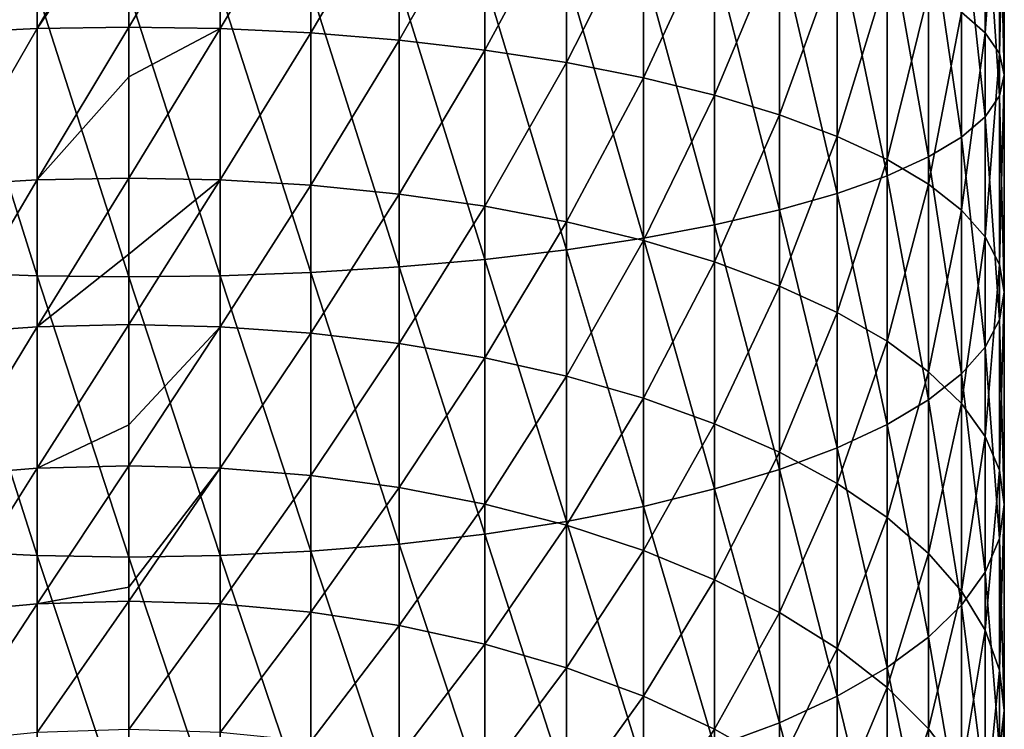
# Model space of a CAD drawing. Header units: metres. Extents: x -82 to 82, y -464 to 32.
# Tile 13 of 256: x -2 to 13, y -425 to -415. Entities that reach past the tile are written whole.
import ezdxf

# ---------------------------------------------------------------- set-up
doc = ezdxf.new("R2010")
doc.units = ezdxf.units.M
doc.layers.add('solid_K244121000C07', color=7, linetype='CONTINUOUS')

msp = doc.modelspace()

# ---------------------------------------------------------------- linework, layer by layer
at = {"layer": 'solid_K244121000C07'}
for points in [[(12.715919, -414.799988, 291.802704), (12.363734, -414.496613, 290.523834), (12.715919, -411.712799, 292.414734)], [(12.715919, -414.799988, 291.802704), (12.715919, -411.712799, 292.414734), (12.928784, -411.924957, 293.741852)], [(12.928784, -415.110199, 293.110382), (12.715919, -414.799988, 291.802704), (12.928784, -411.924957, 293.741852)], [(12.928784, -415.110199, 293.110382), (12.928784, -411.924957, 293.741852), (13, -412.139435, 295.08371)], [(13, -415.423859, 294.432556), (13, -412.139435, 295.08371), (12.928784, -412.353912, 296.425537)], [(13, -415.423859, 294.432556), (12.928784, -415.110199, 293.110382), (13, -412.139435, 295.08371)], [(12.928784, -415.737518, 295.75473), (12.928784, -412.353912, 296.425537), (12.715919, -412.56604, 297.752686)], [(12.928784, -415.737518, 295.75473), (13, -415.423859, 294.432556), (12.928784, -412.353912, 296.425537)], [(-2.702852, -414.803833, 281.418976), (-2.702852, -412.488739, 282.060028), (-1.35887, -412.439606, 281.852905)], [(-1.35887, -414.73941, 281.216095), (-2.702852, -414.803833, 281.418976), (-1.35887, -412.439606, 281.852905)], [(-1.35887, -414.73941, 281.216095), (-1.35887, -412.439606, 281.852905), (0, -412.423157, 281.78363)], [(0, -412.739594, 281.706848), (-1.35887, -414.73941, 281.216095), (0, -412.423157, 281.78363)], [(1.35887, -412.439606, 281.852905), (0, -414.717865, 281.148193), (0, -412.739594, 281.706848)], [(1.35887, -414.73941, 281.216095), (0, -414.717865, 281.148193), (1.35887, -412.439606, 281.852905)], [(1.35887, -414.73941, 281.216095), (1.35887, -412.439606, 281.852905), (2.702852, -412.488739, 282.060028)], [(2.702852, -414.803833, 281.418976), (1.35887, -414.73941, 281.216095), (2.702852, -412.488739, 282.060028)], [(2.702852, -414.803833, 281.418976), (2.702852, -412.488739, 282.060028), (4.017221, -412.570038, 282.40271)], [(4.017221, -414.91037, 281.754639), (2.702852, -414.803833, 281.418976), (4.017221, -412.570038, 282.40271)], [(4.017221, -414.91037, 281.754639), (4.017221, -412.570038, 282.40271), (5.287576, -412.682587, 282.877167)], [(5.287576, -415.057892, 282.219452), (4.017221, -414.91037, 281.754639), (5.287576, -412.682587, 282.877167)], [(5.287576, -415.057892, 282.219452), (5.287576, -412.682587, 282.877167), (6.5, -412.825195, 283.478271)], [(12.715919, -416.04776, 297.062439), (12.715919, -412.56604, 297.752686), (12.363734, -412.773468, 299.050568)], [(12.715919, -416.04776, 297.062439), (12.928784, -415.737518, 295.75473), (12.715919, -412.56604, 297.752686)], [(0, -412.739594, 281.706848), (0, -414.717865, 281.148193), (-1.35887, -414.73941, 281.216095)], [(6.5, -415.244781, 282.808258), (5.287576, -415.057892, 282.219452), (6.5, -412.825195, 283.478271)], [(6.5, -415.244781, 282.808258), (6.5, -412.825195, 283.478271), (7.641208, -412.996246, 284.199341)], [(12.363734, -416.351135, 298.341309), (12.363734, -412.773468, 299.050568), (11.876091, -412.973999, 300.304993)], [(12.363734, -416.351135, 298.341309), (12.715919, -416.04776, 297.062439), (12.363734, -412.773468, 299.050568)], [(11.876091, -416.644379, 299.577362), (11.876091, -412.973999, 300.304993), (11.25833, -413.165344, 301.502228)], [(11.876091, -416.644379, 299.577362), (12.363734, -416.351135, 298.341309), (11.876091, -412.973999, 300.304993)], [(7.641208, -415.468994, 283.514648), (6.5, -415.244781, 282.808258), (7.641208, -412.996246, 284.199341)], [(7.641208, -415.468994, 283.514648), (7.641208, -412.996246, 284.199341), (8.698698, -413.193909, 285.032562)], [(8.698698, -415.728058, 284.330841), (7.641208, -415.468994, 283.514648), (8.698698, -413.193909, 285.032562)], [(8.698698, -415.728058, 284.330841), (8.698698, -413.193909, 285.032562), (9.660883, -413.416016, 285.968781)], [(11.25833, -416.924225, 300.75705), (11.25833, -413.165344, 301.502228), (10.51722, -413.34549, 302.62912)], [(11.25833, -416.924225, 300.75705), (11.876091, -416.644379, 299.577362), (11.25833, -413.165344, 301.502228)], [(9.660883, -416.019165, 285.247955), (8.698698, -415.728058, 284.330841), (9.660883, -413.416016, 285.968781)], [(10.51722, -417.187653, 301.867432), (10.51722, -413.34549, 302.62912), (9.660883, -413.51239, 303.67337)], [(9.660883, -416.019165, 285.247955), (9.660883, -413.416016, 285.968781), (10.51722, -413.660095, 286.997711)], [(10.51722, -417.187653, 301.867432), (11.25833, -416.924225, 300.75705), (10.51722, -413.34549, 302.62912)], [(9.660883, -417.431732, 302.896362), (9.660883, -413.51239, 303.67337), (8.698698, -413.664246, 304.623505)], [(9.660883, -417.431732, 302.896362), (10.51722, -417.187653, 301.867432), (9.660883, -413.51239, 303.67337)], [(8.698698, -417.653839, 303.83255), (8.698698, -413.664246, 304.623505), (7.641208, -413.799408, 305.469086)], [(8.698698, -417.653839, 303.83255), (9.660883, -417.431732, 302.896362), (8.698698, -413.664246, 304.623505)], [(10.51722, -416.339081, 286.25589), (9.660883, -416.019165, 285.247955), (10.51722, -413.660095, 286.997711)], [(10.51722, -416.339081, 286.25589), (10.51722, -413.660095, 286.997711), (11.25833, -413.923523, 288.108093)], [(7.641208, -417.851501, 304.665771), (7.641208, -413.799408, 305.469086), (6.5, -413.916382, 306.200928)], [(7.641208, -417.851501, 304.665771), (8.698698, -417.653839, 303.83255), (7.641208, -413.799408, 305.469086)], [(6.5, -418.022552, 305.386871), (6.5, -413.916382, 306.200928), (5.287576, -414.013885, 306.810944)], [(6.5, -418.022552, 305.386871), (7.641208, -417.851501, 304.665771), (6.5, -413.916382, 306.200928)], [(11.25833, -416.684326, 287.343597), (10.51722, -416.339081, 286.25589), (11.25833, -413.923523, 288.108093)], [(11.25833, -416.684326, 287.343597), (11.25833, -413.923523, 288.108093), (11.876091, -414.203369, 289.287781)], [(-1.35887, -418.408142, 307.012207), (-1.35887, -414.180054, 307.850433), (-2.702852, -414.146454, 307.640228)], [(-2.702852, -418.359009, 306.805084), (-1.35887, -418.408142, 307.012207), (-2.702852, -414.146454, 307.640228)], [(2.702852, -418.359009, 306.805084), (2.702852, -414.146454, 307.640228), (1.35887, -414.180054, 307.850433)], [(4.017221, -418.27771, 306.462433), (4.017221, -414.090851, 307.29245), (2.702852, -414.146454, 307.640228)], [(2.702852, -418.359009, 306.805084), (4.017221, -418.27771, 306.462433), (2.702852, -414.146454, 307.640228)], [(5.287576, -418.165161, 305.987946), (5.287576, -414.013885, 306.810944), (4.017221, -414.090851, 307.29245)], [(4.017221, -418.27771, 306.462433), (5.287576, -418.165161, 305.987946), (4.017221, -414.090851, 307.29245)], [(5.287576, -418.165161, 305.987946), (6.5, -418.022552, 305.386871), (5.287576, -414.013885, 306.810944)], [(0, -418.424561, 307.081512), (0, -414.191284, 307.920746), (-1.35887, -414.180054, 307.850433)], [(-1.35887, -418.408142, 307.012207), (0, -418.424561, 307.081512), (-1.35887, -414.180054, 307.850433)], [(1.35887, -418.408142, 307.012207), (1.35887, -414.180054, 307.850433), (0, -414.191284, 307.920746)], [(1.35887, -418.408142, 307.012207), (0, -414.191284, 307.920746), (0, -418.424561, 307.081512)], [(1.35887, -418.408142, 307.012207), (2.702852, -418.359009, 306.805084), (1.35887, -414.180054, 307.850433)], [(11.876091, -417.051147, 288.499207), (11.25833, -416.684326, 287.343597), (11.876091, -414.203369, 289.287781)], [(11.876091, -417.051147, 288.499207), (11.876091, -414.203369, 289.287781), (12.363734, -414.496613, 290.523834)], [(12.363734, -417.435455, 289.710052), (11.876091, -417.051147, 288.499207), (12.363734, -414.496613, 290.523834)], [(12.363734, -417.435455, 289.710052), (12.363734, -414.496613, 290.523834), (12.715919, -414.799988, 291.802704)], [(-1.35887, -416.985504, 280.410004), (-1.35887, -414.73941, 281.216095), (0, -414.717865, 281.148193)], [(0, -415.454987, 280.904358), (-1.35887, -416.985504, 280.410004), (0, -414.717865, 281.148193)], [(1.35887, -414.73941, 281.216095), (0, -415.454987, 280.904358), (0, -414.717865, 281.148193)], [(-2.702852, -417.064819, 280.607544), (-2.702852, -414.803833, 281.418976), (-1.35887, -414.73941, 281.216095)], [(-1.35887, -416.985504, 280.410004), (-2.702852, -417.064819, 280.607544), (-1.35887, -414.73941, 281.216095)], [(1.35887, -414.73941, 281.216095), (0, -416.958984, 280.343933), (0, -415.454987, 280.904358)], [(1.35887, -416.985504, 280.410004), (0, -416.958984, 280.343933), (1.35887, -414.73941, 281.216095)], [(1.35887, -416.985504, 280.410004), (1.35887, -414.73941, 281.216095), (2.702852, -414.803833, 281.418976)], [(2.702852, -417.064819, 280.607544), (1.35887, -416.985504, 280.410004), (2.702852, -414.803833, 281.418976)], [(2.702852, -417.064819, 280.607544), (2.702852, -414.803833, 281.418976), (4.017221, -414.91037, 281.754639)], [(12.715919, -417.833099, 290.96283), (12.363734, -417.435455, 289.710052), (12.715919, -414.799988, 291.802704)], [(12.715919, -417.833099, 290.96283), (12.715919, -414.799988, 291.802704), (12.928784, -415.110199, 293.110382)], [(4.017221, -417.196045, 280.934387), (2.702852, -417.064819, 280.607544), (4.017221, -414.91037, 281.754639)], [(4.017221, -417.196045, 280.934387), (4.017221, -414.91037, 281.754639), (5.287576, -415.057892, 282.219452)], [(5.287576, -417.377716, 281.386902), (4.017221, -417.196045, 280.934387), (5.287576, -415.057892, 282.219452)], [(5.287576, -417.377716, 281.386902), (5.287576, -415.057892, 282.219452), (6.5, -415.244781, 282.808258)], [(12.928784, -418.239716, 292.243805), (12.715919, -417.833099, 290.96283), (12.928784, -415.110199, 293.110382)], [(12.928784, -418.239716, 292.243805), (12.928784, -415.110199, 293.110382), (13, -415.423859, 294.432556)], [(6.5, -417.60788, 281.960205), (5.287576, -417.377716, 281.386902), (6.5, -415.244781, 282.808258)], [(6.5, -417.60788, 281.960205), (6.5, -415.244781, 282.808258), (7.641208, -415.468994, 283.514648)], [(0, -415.454987, 280.904358), (0, -416.958984, 280.343933), (-1.35887, -416.985504, 280.410004)], [(13, -418.650818, 293.539001), (13, -415.423859, 294.432556), (12.928784, -415.737518, 295.75473)], [(13, -418.650818, 293.539001), (12.928784, -418.239716, 292.243805), (13, -415.423859, 294.432556)], [(7.641208, -417.884003, 282.647949), (6.5, -417.60788, 281.960205), (7.641208, -415.468994, 283.514648)], [(7.641208, -417.884003, 282.647949), (7.641208, -415.468994, 283.514648), (8.698698, -415.728058, 284.330841)], [(8.698698, -418.203033, 283.442627), (7.641208, -417.884003, 282.647949), (8.698698, -415.728058, 284.330841)], [(8.698698, -418.203033, 283.442627), (8.698698, -415.728058, 284.330841), (9.660883, -416.019165, 285.247955)], [(12.928784, -419.06192, 294.834198), (12.928784, -415.737518, 295.75473), (12.715919, -416.04776, 297.062439)], [(12.928784, -419.06192, 294.834198), (13, -418.650818, 293.539001), (12.928784, -415.737518, 295.75473)], [(9.660883, -418.561523, 284.335541), (8.698698, -418.203033, 283.442627), (9.660883, -416.019165, 285.247955)], [(9.660883, -418.561523, 284.335541), (9.660883, -416.019165, 285.247955), (10.51722, -416.339081, 286.25589)], [(12.715919, -419.468506, 296.115204), (12.715919, -416.04776, 297.062439), (12.363734, -416.351135, 298.341309)], [(12.715919, -419.468506, 296.115204), (12.928784, -419.06192, 294.834198), (12.715919, -416.04776, 297.062439)], [(10.51722, -418.955505, 285.316895), (9.660883, -418.561523, 284.335541), (10.51722, -416.339081, 286.25589)], [(10.51722, -418.955505, 285.316895), (10.51722, -416.339081, 286.25589), (11.25833, -416.684326, 287.343597)], [(12.363734, -419.86615, 297.367981), (12.363734, -416.351135, 298.341309), (11.876091, -416.644379, 299.577362)], [(12.363734, -419.86615, 297.367981), (12.715919, -419.468506, 296.115204), (12.363734, -416.351135, 298.341309)], [(11.25833, -419.380676, 286.375946), (10.51722, -418.955505, 285.316895), (11.25833, -416.684326, 287.343597)], [(11.876091, -420.250488, 298.578796), (11.876091, -416.644379, 299.577362), (11.25833, -416.924225, 300.75705)], [(11.25833, -419.380676, 286.375946), (11.25833, -416.684326, 287.343597), (11.876091, -417.051147, 288.499207)], [(11.876091, -420.250488, 298.578796), (12.363734, -419.86615, 297.367981), (11.876091, -416.644379, 299.577362)], [(11.25833, -420.617279, 299.734406), (11.25833, -416.924225, 300.75705), (10.51722, -417.187653, 301.867432)], [(11.25833, -420.617279, 299.734406), (11.876091, -420.250488, 298.578796), (11.25833, -416.924225, 300.75705)], [(-2.702852, -419.259247, 279.630249), (-2.702852, -417.064819, 280.607544), (-1.35887, -416.985504, 280.410004)], [(-1.35887, -419.165466, 279.439148), (-2.702852, -419.259247, 279.630249), (-1.35887, -416.985504, 280.410004)], [(-1.35887, -419.165466, 279.439148), (-1.35887, -416.985504, 280.410004), (0, -416.958984, 280.343933)], [(0, -418.088806, 279.86496), (-1.35887, -419.165466, 279.439148), (0, -416.958984, 280.343933)], [(1.35887, -416.985504, 280.410004), (0, -418.088806, 279.86496), (0, -416.958984, 280.343933)], [(1.35887, -416.985504, 280.410004), (0, -419.134094, 279.375214), (0, -418.088806, 279.86496)], [(1.35887, -419.165466, 279.439148), (0, -419.134094, 279.375214), (1.35887, -416.985504, 280.410004)], [(1.35887, -419.165466, 279.439148), (1.35887, -416.985504, 280.410004), (2.702852, -417.064819, 280.607544)], [(2.702852, -419.259247, 279.630249), (1.35887, -419.165466, 279.439148), (2.702852, -417.064819, 280.607544)], [(2.702852, -419.259247, 279.630249), (2.702852, -417.064819, 280.607544), (4.017221, -417.196045, 280.934387)], [(11.876091, -419.832397, 287.501099), (11.25833, -419.380676, 286.375946), (11.876091, -417.051147, 288.499207)], [(11.876091, -419.832397, 287.501099), (11.876091, -417.051147, 288.499207), (12.363734, -417.435455, 289.710052)], [(4.017221, -419.414398, 279.946411), (2.702852, -419.259247, 279.630249), (4.017221, -417.196045, 280.934387)], [(4.017221, -419.414398, 279.946411), (4.017221, -417.196045, 280.934387), (5.287576, -417.377716, 281.386902)], [(10.51722, -420.962524, 300.822144), (10.51722, -417.187653, 301.867432), (9.660883, -417.431732, 302.896362)], [(10.51722, -420.962524, 300.822144), (11.25833, -420.617279, 299.734406), (10.51722, -417.187653, 301.867432)], [(5.287576, -419.629211, 280.384186), (4.017221, -419.414398, 279.946411), (5.287576, -417.377716, 281.386902)], [(5.287576, -419.629211, 280.384186), (5.287576, -417.377716, 281.386902), (6.5, -417.60788, 281.960205)], [(9.660883, -421.28244, 301.830078), (9.660883, -417.431732, 302.896362), (8.698698, -417.653839, 303.83255)], [(9.660883, -421.28244, 301.830078), (10.51722, -420.962524, 300.822144), (9.660883, -417.431732, 302.896362)], [(12.363734, -420.305695, 288.679993), (11.876091, -419.832397, 287.501099), (12.363734, -417.435455, 289.710052)], [(12.363734, -420.305695, 288.679993), (12.363734, -417.435455, 289.710052), (12.715919, -417.833099, 290.96283)], [(6.5, -419.901367, 280.938782), (5.287576, -419.629211, 280.384186), (6.5, -417.60788, 281.960205)], [(6.5, -419.901367, 280.938782), (6.5, -417.60788, 281.960205), (7.641208, -417.884003, 282.647949)], [(8.698698, -421.573547, 302.747162), (8.698698, -417.653839, 303.83255), (7.641208, -417.851501, 304.665771)], [(8.698698, -421.573547, 302.747162), (9.660883, -421.28244, 301.830078), (8.698698, -417.653839, 303.83255)], [(7.641208, -421.832611, 303.563385), (7.641208, -417.851501, 304.665771), (6.5, -418.022552, 305.386871)], [(7.641208, -420.227844, 281.604095), (6.5, -419.901367, 280.938782), (7.641208, -417.884003, 282.647949)], [(7.641208, -421.832611, 303.563385), (8.698698, -421.573547, 302.747162), (7.641208, -417.851501, 304.665771)], [(7.641208, -420.227844, 281.604095), (7.641208, -417.884003, 282.647949), (8.698698, -418.203033, 283.442627)], [(12.715919, -420.79538, 289.899719), (12.363734, -420.305695, 288.679993), (12.715919, -417.833099, 290.96283)], [(12.715919, -420.79538, 289.899719), (12.715919, -417.833099, 290.96283), (12.928784, -418.239716, 292.243805)], [(0, -418.088806, 279.86496), (0, -419.134094, 279.375214), (-1.35887, -419.165466, 279.439148)], [(6.5, -422.056824, 304.269775), (6.5, -418.022552, 305.386871), (5.287576, -418.165161, 305.987946)], [(6.5, -422.056824, 304.269775), (7.641208, -421.832611, 303.563385), (6.5, -418.022552, 305.386871)], [(5.287576, -422.243713, 304.858582), (5.287576, -418.165161, 305.987946), (4.017221, -418.27771, 306.462433)], [(5.287576, -422.243713, 304.858582), (6.5, -422.056824, 304.269775), (5.287576, -418.165161, 305.987946)], [(8.698698, -420.605103, 282.372864), (7.641208, -420.227844, 281.604095), (8.698698, -418.203033, 283.442627)], [(8.698698, -420.605103, 282.372864), (8.698698, -418.203033, 283.442627), (9.660883, -418.561523, 284.335541)], [(12.928784, -421.296112, 291.146942), (12.715919, -420.79538, 289.899719), (12.928784, -418.239716, 292.243805)], [(12.928784, -421.296112, 291.146942), (12.928784, -418.239716, 292.243805), (13, -418.650818, 293.539001)], [(-1.35887, -422.562195, 305.861938), (-1.35887, -418.408142, 307.012207), (-2.702852, -418.359009, 306.805084)], [(-2.702852, -422.497803, 305.659058), (-1.35887, -422.562195, 305.861938), (-2.702852, -418.359009, 306.805084)], [(2.702852, -422.497803, 305.659058), (2.702852, -418.359009, 306.805084), (1.35887, -418.408142, 307.012207)], [(4.017221, -422.391235, 305.323364), (4.017221, -418.27771, 306.462433), (2.702852, -418.359009, 306.805084)], [(2.702852, -422.497803, 305.659058), (4.017221, -422.391235, 305.323364), (2.702852, -418.359009, 306.805084)], [(4.017221, -422.391235, 305.323364), (5.287576, -422.243713, 304.858582), (4.017221, -418.27771, 306.462433)], [(0, -422.58374, 305.92981), (0, -418.424561, 307.081512), (-1.35887, -418.408142, 307.012207)], [(-1.35887, -422.562195, 305.861938), (0, -422.58374, 305.92981), (-1.35887, -418.408142, 307.012207)], [(1.35887, -422.562195, 305.861938), (1.35887, -418.408142, 307.012207), (0, -418.424561, 307.081512)], [(1.35887, -422.562195, 305.861938), (0, -418.424561, 307.081512), (0, -422.58374, 305.92981)], [(1.35887, -422.562195, 305.861938), (2.702852, -422.497803, 305.659058), (1.35887, -418.408142, 307.012207)], [(9.660883, -421.028992, 283.236633), (8.698698, -420.605103, 282.372864), (9.660883, -418.561523, 284.335541)], [(9.660883, -421.028992, 283.236633), (9.660883, -418.561523, 284.335541), (10.51722, -418.955505, 285.316895)], [(13, -421.802368, 292.40799), (13, -418.650818, 293.539001), (12.928784, -419.06192, 294.834198)], [(13, -421.802368, 292.40799), (12.928784, -421.296112, 291.146942), (13, -418.650818, 293.539001)], [(10.51722, -421.494843, 284.185974), (9.660883, -421.028992, 283.236633), (10.51722, -418.955505, 285.316895)], [(10.51722, -421.494843, 284.185974), (10.51722, -418.955505, 285.316895), (11.25833, -419.380676, 286.375946)], [(12.928784, -422.308655, 293.669006), (12.928784, -419.06192, 294.834198), (12.715919, -419.468506, 296.115204)], [(12.928784, -422.308655, 293.669006), (13, -421.802368, 292.40799), (12.928784, -419.06192, 294.834198)], [(-2.702852, -421.374908, 278.492493), (-2.702852, -419.259247, 279.630249), (-1.35887, -419.165466, 279.439148)], [(-1.35887, -421.267181, 278.308899), (-2.702852, -421.374908, 278.492493), (-1.35887, -419.165466, 279.439148)], [(-1.35887, -421.267181, 278.308899), (-1.35887, -419.165466, 279.439148), (0, -419.134094, 279.375214)], [(0, -420.620453, 278.596832), (-1.35887, -421.267181, 278.308899), (0, -419.134094, 279.375214)], [(1.35887, -419.165466, 279.439148), (0, -420.620453, 278.596832), (0, -419.134094, 279.375214)], [(1.35887, -419.165466, 279.439148), (0, -421.23114, 278.247467), (0, -420.620453, 278.596832)], [(1.35887, -421.267181, 278.308899), (0, -421.23114, 278.247467), (1.35887, -419.165466, 279.439148)], [(1.35887, -421.267181, 278.308899), (1.35887, -419.165466, 279.439148), (2.702852, -419.259247, 279.630249)], [(2.702852, -421.374908, 278.492493), (1.35887, -421.267181, 278.308899), (2.702852, -419.259247, 279.630249)], [(2.702852, -421.374908, 278.492493), (2.702852, -419.259247, 279.630249), (4.017221, -419.414398, 279.946411)], [(4.017221, -421.553131, 278.796234), (2.702852, -421.374908, 278.492493), (4.017221, -419.414398, 279.946411)], [(4.017221, -421.553131, 278.796234), (4.017221, -419.414398, 279.946411), (5.287576, -419.629211, 280.384186)], [(11.25833, -421.997589, 285.21048), (10.51722, -421.494843, 284.185974), (11.25833, -419.380676, 286.375946)], [(11.25833, -421.997589, 285.21048), (11.25833, -419.380676, 286.375946), (11.876091, -419.832397, 287.501099)], [(12.715919, -422.809357, 294.916229), (12.715919, -419.468506, 296.115204), (12.363734, -419.86615, 297.367981)], [(12.715919, -422.809357, 294.916229), (12.928784, -422.308655, 293.669006), (12.715919, -419.468506, 296.115204)], [(5.287576, -421.799927, 279.216827), (4.017221, -421.553131, 278.796234), (5.287576, -419.629211, 280.384186)], [(5.287576, -421.799927, 279.216827), (5.287576, -419.629211, 280.384186), (6.5, -419.901367, 280.938782)], [(11.876091, -422.531708, 286.29892), (11.25833, -421.997589, 285.21048), (11.876091, -419.832397, 287.501099)], [(11.876091, -422.531708, 286.29892), (11.876091, -419.832397, 287.501099), (12.363734, -420.305695, 288.679993)], [(6.5, -422.112549, 279.749634), (5.287576, -421.799927, 279.216827), (6.5, -419.901367, 280.938782)], [(6.5, -422.112549, 279.749634), (6.5, -419.901367, 280.938782), (7.641208, -420.227844, 281.604095)], [(12.363734, -423.299072, 296.135986), (12.363734, -419.86615, 297.367981), (11.876091, -420.250488, 298.578796)], [(12.363734, -423.299072, 296.135986), (12.715919, -422.809357, 294.916229), (12.363734, -419.86615, 297.367981)], [(7.641208, -422.48761, 280.388824), (6.5, -422.112549, 279.749634), (7.641208, -420.227844, 281.604095)], [(7.641208, -422.48761, 280.388824), (7.641208, -420.227844, 281.604095), (8.698698, -420.605103, 282.372864)], [(11.876091, -423.772339, 297.31488), (11.876091, -420.250488, 298.578796), (11.25833, -420.617279, 299.734406)], [(11.876091, -423.772339, 297.31488), (12.363734, -423.299072, 296.135986), (11.876091, -420.250488, 298.578796)], [(12.363734, -423.09137, 287.439362), (11.876091, -422.531708, 286.29892), (12.363734, -420.305695, 288.679993)], [(12.363734, -423.09137, 287.439362), (12.363734, -420.305695, 288.679993), (12.715919, -420.79538, 289.899719)], [(0, -420.620453, 278.596832), (0, -421.23114, 278.247467), (-1.35887, -421.267181, 278.308899)], [(8.698698, -422.92099, 281.127411), (7.641208, -422.48761, 280.388824), (8.698698, -420.605103, 282.372864)], [(8.698698, -422.92099, 281.127411), (8.698698, -420.605103, 282.372864), (9.660883, -421.028992, 283.236633)], [(11.25833, -424.22406, 298.440002), (11.25833, -420.617279, 299.734406), (10.51722, -420.962524, 300.822144)], [(11.25833, -424.22406, 298.440002), (11.876091, -423.772339, 297.31488), (11.25833, -420.617279, 299.734406)], [(12.715919, -423.67041, 288.619293), (12.363734, -423.09137, 287.439362), (12.715919, -420.79538, 289.899719)], [(12.715919, -423.67041, 288.619293), (12.715919, -420.79538, 289.899719), (12.928784, -421.296112, 291.146942)], [(10.51722, -424.649231, 299.499054), (10.51722, -420.962524, 300.822144), (9.660883, -421.28244, 301.830078)], [(10.51722, -424.649231, 299.499054), (11.25833, -424.22406, 298.440002), (10.51722, -420.962524, 300.822144)], [(9.660883, -423.407928, 281.957306), (8.698698, -422.92099, 281.127411), (9.660883, -421.028992, 283.236633)], [(9.660883, -423.407928, 281.957306), (9.660883, -421.028992, 283.236633), (10.51722, -421.494843, 284.185974)], [(-2.702852, -423.400116, 277.200562), (-2.702852, -421.374908, 278.492493), (-1.35887, -421.267181, 278.308899)], [(-1.35887, -423.279053, 277.025482), (-2.702852, -423.400116, 277.200562), (-1.35887, -421.267181, 278.308899)], [(-1.35887, -423.279053, 277.025482), (-1.35887, -421.267181, 278.308899), (0, -421.23114, 278.247467)], [(0, -423.03009, 277.109863), (-1.35887, -423.279053, 277.025482), (0, -421.23114, 278.247467)], [(1.35887, -421.267181, 278.308899), (0, -423.03009, 277.109863), (0, -421.23114, 278.247467)], [(1.35887, -421.267181, 278.308899), (0, -423.238525, 276.966888), (0, -423.03009, 277.109863)], [(1.35887, -423.279053, 277.025482), (0, -423.238525, 276.966888), (1.35887, -421.267181, 278.308899)], [(1.35887, -423.279053, 277.025482), (1.35887, -421.267181, 278.308899), (2.702852, -421.374908, 278.492493)], [(9.660883, -425.043213, 300.480408), (9.660883, -421.28244, 301.830078), (8.698698, -421.573547, 302.747162)], [(9.660883, -425.043213, 300.480408), (10.51722, -424.649231, 299.499054), (9.660883, -421.28244, 301.830078)], [(12.928784, -424.262482, 289.825836), (12.715919, -423.67041, 288.619293), (12.928784, -421.296112, 291.146942)], [(12.928784, -424.262482, 289.825836), (12.928784, -421.296112, 291.146942), (13, -421.802368, 292.40799)], [(2.702852, -423.400116, 277.200562), (1.35887, -423.279053, 277.025482), (2.702852, -421.374908, 278.492493)], [(2.702852, -423.400116, 277.200562), (2.702852, -421.374908, 278.492493), (4.017221, -421.553131, 278.796234)], [(4.017221, -423.600433, 277.490204), (2.702852, -423.400116, 277.200562), (4.017221, -421.553131, 278.796234)], [(4.017221, -423.600433, 277.490204), (4.017221, -421.553131, 278.796234), (5.287576, -421.799927, 279.216827)], [(8.698698, -425.401703, 301.373322), (8.698698, -421.573547, 302.747162), (7.641208, -421.832611, 303.563385)], [(8.698698, -425.401703, 301.373322), (9.660883, -425.043213, 300.480408), (8.698698, -421.573547, 302.747162)], [(10.51722, -423.943085, 282.869385), (9.660883, -423.407928, 281.957306), (10.51722, -421.494843, 284.185974)], [(10.51722, -423.943085, 282.869385), (10.51722, -421.494843, 284.185974), (11.25833, -421.997589, 285.21048)], [(5.287576, -423.877808, 277.891296), (4.017221, -423.600433, 277.490204), (5.287576, -421.799927, 279.216827)], [(5.287576, -423.877808, 277.891296), (5.287576, -421.799927, 279.216827), (6.5, -422.112549, 279.749634)], [(7.641208, -425.720764, 302.16803), (7.641208, -421.832611, 303.563385), (6.5, -422.056824, 304.269775)], [(7.641208, -425.720764, 302.16803), (8.698698, -425.401703, 301.373322), (7.641208, -421.832611, 303.563385)], [(13, -424.861115, 291.045746), (13, -421.802368, 292.40799), (12.928784, -422.308655, 293.669006)], [(13, -424.861115, 291.045746), (12.928784, -424.262482, 289.825836), (13, -421.802368, 292.40799)], [(11.25833, -424.52063, 283.853668), (10.51722, -423.943085, 282.869385), (11.25833, -421.997589, 285.21048)], [(11.25833, -424.52063, 283.853668), (11.25833, -421.997589, 285.21048), (11.876091, -422.531708, 286.29892)], [(6.5, -425.996857, 302.855774), (6.5, -422.056824, 304.269775), (5.287576, -422.243713, 304.858582)], [(6.5, -424.229218, 278.399384), (5.287576, -423.877808, 277.891296), (6.5, -422.112549, 279.749634)], [(6.5, -425.996857, 302.855774), (7.641208, -425.720764, 302.16803), (6.5, -422.056824, 304.269775)], [(6.5, -424.229218, 278.399384), (6.5, -422.112549, 279.749634), (7.641208, -422.48761, 280.388824)], [(5.287576, -426.22702, 303.429047), (5.287576, -422.243713, 304.858582), (4.017221, -422.391235, 305.323364)], [(5.287576, -426.22702, 303.429047), (6.5, -425.996857, 302.855774), (5.287576, -422.243713, 304.858582)], [(12.928784, -425.459747, 292.265656), (12.928784, -422.308655, 293.669006), (12.715919, -422.809357, 294.916229)], [(12.928784, -425.459747, 292.265656), (13, -424.861115, 291.045746), (12.928784, -422.308655, 293.669006)], [(4.017221, -426.408691, 303.881592), (4.017221, -422.391235, 305.323364), (2.702852, -422.497803, 305.659058)], [(4.017221, -426.408691, 303.881592), (5.287576, -426.22702, 303.429047), (4.017221, -422.391235, 305.323364)], [(-1.35887, -426.619232, 304.405945), (-1.35887, -422.562195, 305.861938), (-2.702852, -422.497803, 305.659058)], [(-2.702852, -426.539917, 304.208405), (-1.35887, -426.619232, 304.405945), (-2.702852, -422.497803, 305.659058)], [(0, -426.645752, 304.472046), (0, -422.58374, 305.92981), (-1.35887, -422.562195, 305.861938)], [(-1.35887, -426.619232, 304.405945), (0, -426.645752, 304.472046), (-1.35887, -422.562195, 305.861938)], [(1.35887, -426.619232, 304.405945), (1.35887, -422.562195, 305.861938), (0, -422.58374, 305.92981)], [(1.35887, -426.619232, 304.405945), (0, -422.58374, 305.92981), (0, -426.645752, 304.472046)], [(2.702852, -426.539917, 304.208405), (2.702852, -422.497803, 305.659058), (1.35887, -422.562195, 305.861938)], [(1.35887, -426.619232, 304.405945), (2.702852, -426.539917, 304.208405), (1.35887, -422.562195, 305.861938)], [(2.702852, -426.539917, 304.208405), (4.017221, -426.408691, 303.881592), (2.702852, -422.497803, 305.659058)], [(7.641208, -424.650757, 279.008911), (6.5, -424.229218, 278.399384), (7.641208, -422.48761, 280.388824)], [(7.641208, -424.650757, 279.008911), (7.641208, -422.48761, 280.388824), (8.698698, -422.92099, 281.127411)], [(11.876091, -425.134186, 284.899353), (11.25833, -424.52063, 283.853668), (11.876091, -422.531708, 286.29892)], [(11.876091, -425.134186, 284.899353), (11.876091, -422.531708, 286.29892), (12.363734, -423.09137, 287.439362)], [(8.698698, -425.137848, 279.713226), (7.641208, -424.650757, 279.008911), (8.698698, -422.92099, 281.127411)], [(8.698698, -425.137848, 279.713226), (8.698698, -422.92099, 281.127411), (9.660883, -423.407928, 281.957306)], [(12.715919, -426.051819, 293.472198), (12.715919, -422.809357, 294.916229), (12.363734, -423.299072, 296.135986)], [(12.715919, -426.051819, 293.472198), (12.928784, -425.459747, 292.265656), (12.715919, -422.809357, 294.916229)], [(0, -423.03009, 277.109863), (0, -423.238525, 276.966888), (-1.35887, -423.279053, 277.025482)], [(12.363734, -425.7771, 285.995026), (11.876091, -425.134186, 284.899353), (12.363734, -423.09137, 287.439362)], [(12.363734, -425.7771, 285.995026), (12.363734, -423.09137, 287.439362), (12.715919, -423.67041, 288.619293)], [(-2.702852, -425.323669, 275.761597), (-2.702852, -423.400116, 277.200562), (-1.35887, -423.279053, 277.025482)], [(-1.35887, -425.189911, 275.596008), (-2.702852, -425.323669, 275.761597), (-1.35887, -423.279053, 277.025482)], [(-1.35887, -425.189911, 275.596008), (-1.35887, -423.279053, 277.025482), (0, -423.238525, 276.966888)], [(0, -425.145142, 275.540619), (-1.35887, -425.189911, 275.596008), (0, -423.238525, 276.966888)], [(1.35887, -423.279053, 277.025482), (0, -425.145142, 275.540619), (0, -423.238525, 276.966888)], [(1.35887, -425.189911, 275.596008), (0, -425.145142, 275.540619), (1.35887, -423.279053, 277.025482)], [(1.35887, -425.189911, 275.596008), (1.35887, -423.279053, 277.025482), (2.702852, -423.400116, 277.200562)], [(12.363734, -426.630859, 294.65213), (12.363734, -423.299072, 296.135986), (11.876091, -423.772339, 297.31488)], [(12.363734, -426.630859, 294.65213), (12.715919, -426.051819, 293.472198), (12.363734, -423.299072, 296.135986)], [(2.702852, -425.323669, 275.761597), (1.35887, -425.189911, 275.596008), (2.702852, -423.400116, 277.200562)], [(2.702852, -425.323669, 275.761597), (2.702852, -423.400116, 277.200562), (4.017221, -423.600433, 277.490204)], [(9.660883, -425.68512, 280.504608), (8.698698, -425.137848, 279.713226), (9.660883, -423.407928, 281.957306)], [(9.660883, -425.68512, 280.504608), (9.660883, -423.407928, 281.957306), (10.51722, -423.943085, 282.869385)], [(4.017221, -425.544983, 276.035583), (2.702852, -425.323669, 275.761597), (4.017221, -423.600433, 277.490204)], [(4.017221, -425.544983, 276.035583), (4.017221, -423.600433, 277.490204), (5.287576, -423.877808, 277.891296)], [(11.876091, -427.190491, 295.792572), (11.876091, -423.772339, 297.31488), (11.25833, -424.22406, 298.440002)], [(11.876091, -427.190491, 295.792572), (12.363734, -426.630859, 294.65213), (11.876091, -423.772339, 297.31488)], [(12.715919, -426.442261, 287.128662), (12.363734, -425.7771, 285.995026), (12.715919, -423.67041, 288.619293)], [(12.715919, -426.442261, 287.128662), (12.715919, -423.67041, 288.619293), (12.928784, -424.262482, 289.825836)], [(5.287576, -425.85141, 276.414917), (4.017221, -425.544983, 276.035583), (5.287576, -423.877808, 277.891296)], [(5.287576, -425.85141, 276.414917), (5.287576, -423.877808, 277.891296), (6.5, -424.229218, 278.399384)], [(10.51722, -426.286652, 281.374359), (9.660883, -425.68512, 280.504608), (10.51722, -423.943085, 282.869385)], [(10.51722, -426.286652, 281.374359), (10.51722, -423.943085, 282.869385), (11.25833, -424.52063, 283.853668)], [(6.5, -426.239594, 276.895477), (5.287576, -425.85141, 276.414917), (6.5, -424.229218, 278.399384)], [(6.5, -426.239594, 276.895477), (6.5, -424.229218, 278.399384), (7.641208, -424.650757, 279.008911)], [(11.25833, -427.724609, 296.881012), (11.25833, -424.22406, 298.440002), (10.51722, -424.649231, 299.499054)], [(11.25833, -427.724609, 296.881012), (11.876091, -427.190491, 295.792572), (11.25833, -424.22406, 298.440002)], [(12.928784, -427.122406, 288.287842), (12.715919, -426.442261, 287.128662), (12.928784, -424.262482, 289.825836)], [(12.928784, -427.122406, 288.287842), (12.928784, -424.262482, 289.825836), (13, -424.861115, 291.045746)], [(11.25833, -426.93576, 282.312988), (10.51722, -426.286652, 281.374359), (11.25833, -424.52063, 283.853668)], [(11.25833, -426.93576, 282.312988), (11.25833, -424.52063, 283.853668), (11.876091, -425.134186, 284.899353)], [(7.641208, -426.705292, 277.471985), (6.5, -426.239594, 276.895477), (7.641208, -424.650757, 279.008911)], [(7.641208, -426.705292, 277.471985), (7.641208, -424.650757, 279.008911), (8.698698, -425.137848, 279.713226)], [(10.51722, -428.227356, 297.905518), (10.51722, -424.649231, 299.499054), (9.660883, -425.043213, 300.480408)], [(10.51722, -428.227356, 297.905518), (11.25833, -427.724609, 296.881012), (10.51722, -424.649231, 299.499054)], [(13, -427.810089, 289.459839), (13, -424.861115, 291.045746), (12.928784, -425.459747, 292.265656)], [(13, -427.810089, 289.459839), (12.928784, -427.122406, 288.287842), (13, -424.861115, 291.045746)], [(9.660883, -428.693237, 298.854858), (9.660883, -425.043213, 300.480408), (8.698698, -425.401703, 301.373322)], [(9.660883, -428.693237, 298.854858), (10.51722, -428.227356, 297.905518), (9.660883, -425.043213, 300.480408)], [(8.698698, -427.243408, 278.138123), (7.641208, -426.705292, 277.471985), (8.698698, -425.137848, 279.713226)], [(8.698698, -427.243408, 278.138123), (8.698698, -425.137848, 279.713226), (9.660883, -425.68512, 280.504608)], [(11.876091, -427.625397, 283.31015), (11.25833, -426.93576, 282.312988), (11.876091, -425.134186, 284.899353)], [(11.876091, -427.625397, 283.31015), (11.876091, -425.134186, 284.899353), (12.363734, -425.7771, 285.995026)]]:
    msp.add_3dface(points, dxfattribs=at)

doc.saveas('drawing.dxf')
